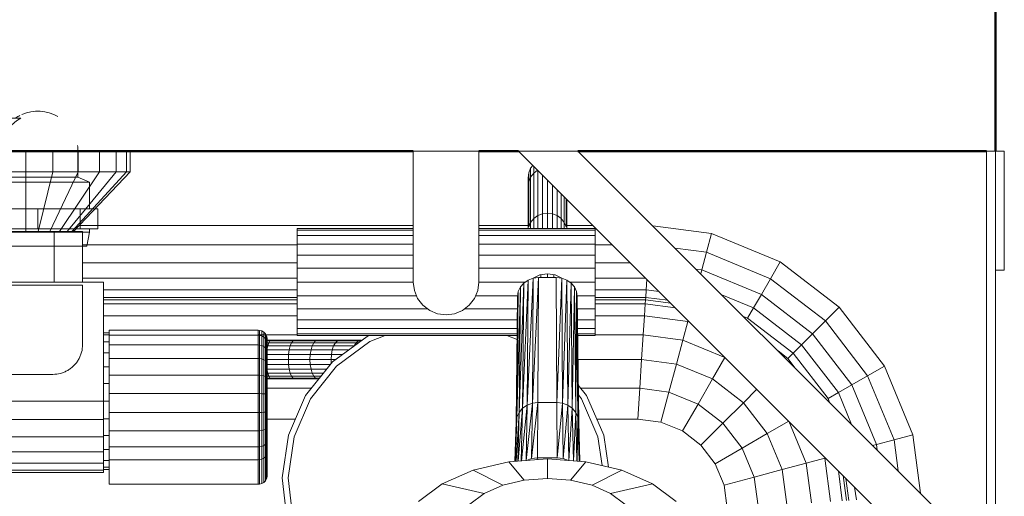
# Model space of a CAD drawing. Header units: millimetres. Extents: x 19459 to 41104, y 2709 to 43059.
# Tile 48 of 58: x 27187 to 27517, y 42060 to 42220. Entities that reach past the tile are written whole.
import ezdxf

# ---------------------------------------------------------------- set-up
doc = ezdxf.new("R2010")
doc.units = ezdxf.units.MM
doc.linetypes.add('ADSK_Скрыто', pattern=[300, 150, -150])
for name, color, linetype, lineweight in [('A-DETL-____-HDLN', 90, 'ADSK_Скрыто', 9), ('A-WALL-____-MCUT', 113, 'Continuous', 50), ('A-WALL-____-OTLN', 113, 'Continuous', 20), ('M-EQPM-____-OTLN', 50, 'Continuous', 20)]:
    doc.layers.add(name, color=color, linetype=linetype, lineweight=lineweight)

# ---------------------------------------------------------------- blocks, each defined once
blk = doc.blocks.new('Прямая форма - 83 new-608728-В_Этаж 01_Вентиляция')
at = {"layer": 'M-EQPM-____-OTLN', "color": 9}
for p, q in [((74.84, 493), (74.84, 500)), ((83.9, 493), (83.9, 500)), ((92.34, 493), (92.34, 500)), ((99.59, 493), (99.59, 500)), ((105.15, 493), (105.15, 500)), ((108.64, 493), (108.64, 500)), ((109.84, 493), (109.84, 500)), ((204.84, 456), (204.84, 500)), ((226.84, 500), (204.84, 500)), ((226.84, 456), (226.84, 500)), ((400.16, 339.93), (240.1, 500)), ((260.1, 500), (240.1, 500)), ((400.16, 359.93), (260.1, 500)), ((397.16, 362.93), (397.16, 500)), ((397.16, 500), (400.16, 500)), ((400.16, 500), (400.16, 359.93)), ((400.16, 500), (403.16, 500)), ((403.16, 500), (403.16, 460)), ((74.84, 493), (65.78, 493)), ((83.9, 493), (74.84, 493)), ((74.84, 493), (74.84, 473)), ((83.9, 493), (78.98, 473)), ((92.34, 493), (82.84, 473)), ((92.34, 493), (83.9, 493)), ((99.59, 493), (86.15, 473)), ((105.15, 493), (88.69, 473)), ((108.64, 493), (90.29, 473)), ((109.84, 493), (90.84, 473)), ((99.59, 493), (92.34, 493)), ((105.15, 493), (99.59, 493)), ((108.64, 493), (105.15, 493)), ((109.84, 493), (108.64, 493)), ((243.34, 491), (243.56, 492.68)), ((243.56, 492.68), (244.21, 494.25)), ((243.56, 489.63), (243.56, 492.68)), ((244.21, 494.25), (244.92, 495.18)), ((244.21, 491.19), (244.21, 494.25)), ((244.21, 491.19), (245.24, 492.53)), ((245.24, 492.53), (245.24, 494.86)), ((245.24, 492.53), (246.56, 493.54)), ((245.24, 477.33), (245.24, 492.53)), ((246.59, 493.51), (246.59, 478.32)), ((243.52, 489.63), (243.34, 491)), ((243.34, 491), (243.34, 487.95)), ((243.34, 487.95), (243.34, 491)), ((243.34, 487.95), (243.56, 489.63)), ((243.56, 489.63), (244.21, 491.19)), ((243.56, 474.52), (243.56, 489.63)), ((244.21, 476.03), (244.21, 491.19)), ((248.16, 491.94), (248.16, 478.95)), ((249.84, 479.16), (249.84, 490.26)), ((243.34, 474), (243.34, 487.95)), ((251.52, 478.95), (251.52, 488.58)), ((253.09, 478.32), (253.09, 487.01)), ((254.43, 477.33), (254.43, 485.66)), ((255.47, 476.03), (255.47, 484.63)), ((256.12, 474.52), (256.12, 483.98)), ((256.34, 474), (256.34, 483.76)), ((248.16, 478.95), (249.84, 479.16)), ((249.84, 474), (249.84, 479.16)), ((249.84, 479.16), (251.52, 478.95)), ((243.56, 474.52), (244.21, 476.03)), ((244.21, 476.03), (245.24, 477.33)), ((244.21, 474), (244.21, 476.03)), ((245.24, 477.33), (246.59, 478.32)), ((245.24, 474), (245.24, 477.33)), ((246.59, 478.32), (248.16, 478.95)), ((246.59, 478.32), (246.59, 474)), ((248.16, 478.95), (248.16, 474)), ((251.52, 478.95), (253.09, 478.32)), ((251.52, 474), (251.52, 478.95)), ((253.09, 478.32), (254.43, 477.33)), ((253.09, 474), (253.09, 478.32)), ((254.43, 477.33), (255.47, 476.03)), ((254.43, 474), (254.43, 477.33)), ((255.47, 476.03), (256.12, 474.52)), ((255.47, 474), (255.47, 476.03)), ((84.34, 473), (65.34, 473)), ((84.34, 456), (84.34, 473)), ((84.34, 473), (93.84, 473)), ((92.74, 475), (204.84, 475)), ((93.84, 473), (93.84, 456)), ((165.84, 473.39), (165.84, 474)), ((204.84, 474), (165.84, 474)), ((165.84, 471.59), (165.84, 473.39)), ((204.84, 473.39), (165.84, 473.39)), ((226.84, 475), (243.34, 475)), ((265.84, 474), (226.84, 474)), ((265.84, 473.39), (226.84, 473.39)), ((256.34, 475), (265.1, 475)), ((265.84, 474), (265.84, 473.39)), ((265.84, 473.39), (265.84, 471.59)), ((285.2, 474.9), (304.9, 472.3)), ((165.84, 468.73), (165.84, 471.59)), ((165.84, 471.59), (204.84, 471.59)), ((226.84, 471.59), (265.84, 471.59)), ((265.84, 471.59), (265.84, 468.73)), ((303.21, 466), (304.9, 472.3)), ((304.9, 472.3), (327.94, 462.76)), ((93.84, 468.53), (165.84, 468.53)), ((165.84, 465), (165.84, 468.73)), ((204.84, 468.73), (165.84, 468.73)), ((265.84, 468.73), (226.84, 468.73)), ((265.84, 468.73), (265.84, 465)), ((265.84, 468.53), (271.57, 468.53)), ((292.72, 467.38), (303.21, 466)), ((301.63, 460.13), (303.21, 466)), ((303.21, 466), (324.68, 457.11)), ((165.84, 460.66), (165.84, 465)), ((165.84, 465), (204.84, 465)), ((265.84, 465), (226.84, 465)), ((265.84, 460.66), (265.84, 465)), ((324.68, 457.11), (327.94, 462.76)), ((327.94, 462.76), (347.73, 447.57)), ((93.84, 462.5), (165.84, 462.5)), ((165.84, 456), (165.84, 460.66)), ((204.84, 460.66), (165.84, 460.66)), ((265.84, 460.66), (226.84, 460.66)), ((265.84, 462.5), (277.6, 462.5)), ((265.84, 456), (265.84, 460.66)), ((299.72, 460.38), (301.63, 460.13)), ((301.28, 458.82), (301.63, 460.13)), ((301.63, 460.13), (321.64, 451.84)), ((403.16, 460), (400.16, 460)), ((100.84, 456), (-101.16, 456)), ((93.84, 457.32), (165.84, 457.32)), ((100.84, 416), (100.84, 456)), ((165.84, 451.34), (165.84, 456)), ((204.84, 456), (165.84, 456)), ((205.21, 453.15), (204.84, 456)), ((226.46, 453.15), (226.84, 456)), ((242.38, 456), (226.84, 456)), ((243.34, 456.67), (241.49, 413.6)), ((241.49, 413.6), (243.34, 456.67)), ((241.89, 455.66), (243.34, 456.67)), ((241.89, 455.66), (243.34, 456.67)), ((245.03, 457.3), (243.01, 414.64)), ((243.01, 414.64), (245.03, 457.3)), ((243.01, 414.64), (243.34, 456.67)), ((243.34, 456.67), (243.01, 414.64)), ((243.34, 456.67), (245.03, 457.3)), ((243.34, 456.67), (245.03, 457.3)), ((246.84, 457.52), (244.79, 415.3)), ((244.79, 415.3), (246.84, 457.52)), ((244.79, 415.3), (245.03, 457.3)), ((245.03, 457.3), (244.79, 415.3)), ((245.03, 457.33), (247.25, 458.41)), ((246.84, 457.52), (245.03, 457.3)), ((245.03, 457.3), (246.84, 457.52)), ((246.69, 415.53), (246.84, 457.52)), ((246.69, 415.53), (246.84, 457.52)), ((252.84, 457.52), (246.84, 457.52)), ((252.84, 457.52), (246.84, 457.52)), ((247.25, 458.41), (249.84, 458.81)), ((247.64, 457.52), (247.64, 458.47)), ((249.84, 457.52), (249.84, 458.81)), ((249.84, 458.81), (252.43, 458.41)), ((252.04, 457.52), (252.04, 458.47)), ((252.43, 458.41), (254.65, 457.33)), ((252.99, 415.53), (252.84, 457.52)), ((252.84, 457.52), (252.99, 415.53)), ((252.84, 457.52), (254.65, 457.3)), ((252.84, 457.52), (254.65, 457.3)), ((254.65, 457.3), (252.99, 415.53)), ((252.99, 415.53), (254.65, 457.3)), ((254.89, 415.3), (254.65, 457.3)), ((254.65, 457.3), (254.89, 415.3)), ((254.65, 457.3), (256.34, 456.67)), ((254.65, 457.3), (256.34, 456.67)), ((256.34, 456.67), (254.89, 415.3)), ((254.89, 415.3), (256.34, 456.67)), ((256.66, 414.64), (256.34, 456.67)), ((256.34, 456.67), (256.66, 414.64)), ((256.34, 456.67), (257.79, 455.66)), ((256.34, 456.67), (257.79, 455.66)), ((257.3, 456), (265.84, 456)), ((265.84, 457.32), (282.78, 457.32)), ((265.84, 451.34), (265.84, 456)), ((283, 453.35), (283.23, 456.86)), ((321.64, 451.84), (324.68, 457.11)), ((324.68, 457.11), (343.12, 442.96)), ((100.84, 453.35), (165.84, 453.35)), ((205.21, 453.15), (206.31, 450.5)), ((225.36, 450.5), (226.46, 453.15)), ((240.08, 452.81), (239.34, 408.93)), ((239.34, 408.93), (240.08, 452.81)), ((240.78, 454.34), (239.59, 410.64)), ((239.59, 410.64), (240.78, 454.34)), ((239.59, 410.64), (240.08, 452.81)), ((240.08, 452.81), (239.59, 410.64)), ((239.84, 451.17), (240.08, 452.81)), ((239.84, 451.17), (240.08, 452.81)), ((240.08, 452.81), (240.78, 454.34)), ((240.08, 452.81), (240.78, 454.34)), ((241.89, 455.66), (240.32, 412.23)), ((240.32, 412.23), (241.89, 455.66)), ((240.32, 412.23), (240.78, 454.34)), ((240.78, 454.34), (240.32, 412.23)), ((240.78, 454.34), (241.89, 455.66)), ((240.78, 454.34), (241.89, 455.66)), ((241.49, 413.6), (241.89, 455.66)), ((241.89, 455.66), (241.49, 413.6)), ((257.79, 455.66), (256.66, 414.64)), ((256.66, 414.64), (257.79, 455.66)), ((258.18, 413.6), (257.79, 455.66)), ((257.79, 455.66), (258.18, 413.6)), ((257.79, 455.66), (258.9, 454.34)), ((257.79, 455.66), (258.9, 454.34)), ((258.9, 454.34), (258.18, 413.6)), ((258.18, 413.6), (258.9, 454.34)), ((259.35, 412.23), (258.9, 454.34)), ((258.9, 454.34), (259.35, 412.23)), ((258.9, 454.34), (259.6, 452.81)), ((259.6, 452.81), (258.9, 454.34)), ((259.6, 452.81), (259.35, 412.23)), ((259.35, 412.23), (259.6, 452.81)), ((260.09, 410.64), (259.6, 452.81)), ((259.6, 452.81), (260.09, 410.64)), ((259.6, 452.81), (259.84, 451.17)), ((259.84, 451.17), (259.6, 452.81)), ((265.84, 453.35), (283, 453.35)), ((282.84, 450.85), (283, 453.35)), ((283, 453.35), (287.32, 452.78)), ((165.84, 450.85), (100.84, 450.85)), ((165.84, 450), (100.84, 450)), ((165.84, 447), (165.84, 451.34)), ((205.96, 451.34), (165.84, 451.34)), ((206.31, 450.5), (208.06, 448.22)), ((223.62, 448.22), (225.36, 450.5)), ((225.71, 451.34), (239.86, 451.34)), ((239.34, 408.93), (239.84, 451.17)), ((239.84, 451.17), (239.34, 408.93)), ((259.81, 451.34), (265.84, 451.34)), ((260.34, 408.93), (259.84, 451.17)), ((259.84, 451.17), (260.09, 410.64)), ((259.84, 451.17), (260.34, 408.93)), ((260.09, 410.64), (259.84, 451.17)), ((265.84, 451.34), (265.84, 447)), ((282.84, 450.85), (265.84, 450.85)), ((282.78, 450), (265.84, 450)), ((282.69, 448.64), (282.78, 450)), ((282.78, 450), (282.84, 450.85)), ((291.21, 448.89), (282.78, 450)), ((290.22, 449.88), (282.84, 450.85)), ((308.36, 451.73), (319.03, 447.32)), ((319.03, 447.32), (321.64, 451.84)), ((321.64, 451.84), (338.82, 438.66)), ((100.84, 448.64), (165.84, 448.64)), ((209.65, 447), (165.84, 447)), ((165.84, 447), (165.84, 443.27)), ((208.06, 448.22), (210.34, 446.47)), ((210.34, 446.47), (212.99, 445.37)), ((218.68, 445.37), (221.34, 446.47)), ((221.34, 446.47), (223.62, 448.22)), ((222.02, 447), (239.79, 447)), ((259.86, 447), (265.84, 447)), ((265.84, 448.64), (282.69, 448.64)), ((265.84, 447), (265.84, 443.27)), ((282.43, 444.64), (282.69, 448.64)), ((282.69, 448.64), (292.79, 447.31)), ((317.02, 443.85), (319.03, 447.32)), ((319.03, 447.32), (335.13, 434.96)), ((343.12, 442.96), (347.73, 447.57)), ((347.73, 447.57), (362.92, 427.78)), ((100.84, 444.64), (165.84, 444.64)), ((239.74, 443.27), (165.84, 443.27)), ((165.84, 443.27), (165.84, 440.41)), ((212.99, 445.37), (215.84, 445)), ((215.84, 445), (218.68, 445.37)), ((259.89, 443.27), (265.84, 443.27)), ((265.84, 444.64), (282.43, 444.64)), ((265.84, 443.27), (265.84, 440.41)), ((282.02, 438.28), (282.43, 444.64)), ((296.97, 442.73), (282.43, 444.64)), ((315.7, 444.39), (317.02, 443.85)), ((317.02, 443.85), (332.29, 432.13)), ((338.82, 438.66), (343.12, 442.96)), ((343.12, 442.96), (357.27, 424.52)), ((102.84, 438.11), (102.84, 439.79)), ((152.84, 439.79), (102.84, 439.79)), ((152.84, 438.11), (152.84, 439.79)), ((153.23, 439.76), (152.84, 439.79)), ((153.23, 439.76), (152.84, 439.79)), ((153.23, 438.09), (153.23, 439.76)), ((153.23, 439.76), (153.23, 438.09)), ((153.99, 439.56), (153.23, 439.76)), ((153.99, 439.56), (153.23, 439.76)), ((153.99, 437.9), (153.99, 439.56)), ((153.99, 439.56), (153.99, 437.9)), ((154.66, 439.17), (153.99, 439.56)), ((154.66, 439.17), (153.99, 439.56)), ((165.84, 440.41), (239.71, 440.41)), ((165.84, 440.41), (165.84, 438.61)), ((259.9, 440.41), (265.84, 440.41)), ((265.84, 440.41), (265.84, 438.61)), ((296.97, 442.73), (295.31, 436.53)), ((297.65, 442.44), (296.97, 442.73)), ((102.84, 439), (100.84, 439)), ((102.84, 438.22), (100.84, 438.22)), ((102.84, 434.87), (102.84, 438.11)), ((152.84, 438.11), (102.84, 438.11)), ((165.84, 438.28), (152.84, 438.28)), ((152.84, 434.87), (152.84, 438.11)), ((153.23, 438.09), (152.84, 438.11)), ((153.23, 438.09), (152.84, 438.11)), ((153.23, 434.85), (153.23, 438.09)), ((153.99, 437.9), (153.23, 438.09)), ((153.99, 434.69), (153.99, 437.9)), ((154.66, 437.53), (153.99, 437.9)), ((154.66, 437.53), (154.66, 439.17)), ((154.66, 439.17), (154.66, 437.53)), ((155.22, 438.61), (154.66, 439.17)), ((155.22, 438.61), (154.66, 439.17)), ((154.66, 434.38), (154.66, 437.53)), ((155.22, 437.02), (154.66, 437.53)), ((155.22, 437.02), (155.22, 438.61)), ((155.22, 438.61), (155.22, 437.02)), ((155.61, 437.94), (155.22, 438.61)), ((155.61, 437.94), (155.22, 438.61)), ((155.22, 433.94), (155.22, 437.02)), ((155.61, 436.39), (155.22, 437.02)), ((155.61, 436.39), (155.22, 437.02)), ((157.19, 436.5), (155.22, 436.5)), ((155.22, 436.28), (156.75, 436.28)), ((155.61, 436.39), (155.61, 437.94)), ((155.61, 437.94), (155.61, 436.39)), ((155.81, 437.18), (155.61, 437.94)), ((155.81, 437.18), (155.61, 437.94)), ((155.61, 433.4), (155.61, 436.39)), ((155.61, 436.39), (155.61, 433.4)), ((155.81, 435.68), (155.61, 436.39)), ((155.81, 435.68), (155.61, 436.39)), ((155.81, 435.68), (155.81, 437.18)), ((155.81, 437.18), (155.81, 435.68)), ((155.84, 436.79), (155.81, 437.18)), ((155.84, 436.79), (155.81, 437.18)), ((155.84, 435.32), (155.84, 436.79)), ((155.84, 436.79), (155.84, 435.32)), ((156.35, 435.63), (156.75, 436.28)), ((156.75, 436.28), (157.19, 436.5)), ((156.75, 436.28), (164.48, 436.28)), ((165.02, 436.5), (157.19, 436.5)), ((163.97, 435.63), (164.48, 436.28)), ((164.48, 436.28), (165.02, 436.5)), ((164.48, 436.28), (172.03, 436.28)), ((172.67, 436.5), (165.02, 436.5)), ((165.84, 438.61), (239.69, 438.61)), ((165.84, 438.61), (165.84, 438)), ((165.84, 438), (239.68, 438)), ((171.43, 435.63), (172.03, 436.28)), ((172.03, 436.28), (172.67, 436.5)), ((172.03, 436.28), (179.38, 436.28)), ((180.12, 436.5), (172.67, 436.5)), ((177.69, 429.18), (189.35, 437.76)), ((178.69, 435.63), (179.38, 436.28)), ((179.38, 436.28), (180.12, 436.5)), ((179.38, 436.28), (186.5, 436.28)), ((187.34, 436.5), (180.12, 436.5)), ((185.71, 435.63), (186.5, 436.28)), ((186.5, 436.28), (187.34, 436.5)), ((186.5, 436.28), (187.34, 436.28)), ((189.35, 437.76), (189.97, 438)), ((195.44, 438), (190.31, 436.01)), ((239.67, 436.67), (236.23, 438)), ((259.91, 438.61), (265.84, 438.61)), ((259.92, 438), (265.84, 438)), ((265.84, 438.61), (265.84, 438)), ((282.02, 438.28), (265.84, 438.28)), ((282.02, 438.28), (281.47, 430)), ((295.31, 436.53), (282.02, 438.28)), ((295.31, 436.53), (293.15, 428.46)), ((309.4, 430.7), (295.31, 436.53)), ((335.13, 434.96), (338.82, 438.66)), ((338.82, 438.66), (352, 421.48)), ((102.84, 435.92), (100.84, 435.92)), ((102.84, 430.3), (102.84, 434.87)), ((152.84, 434.87), (102.84, 434.87)), ((152.84, 430.3), (152.84, 434.87)), ((153.23, 434.85), (152.84, 434.87)), ((153.23, 430.29), (153.23, 434.85)), ((153.99, 434.69), (153.23, 434.85)), ((153.99, 430.17), (153.99, 434.69)), ((154.66, 434.38), (153.99, 434.69)), ((154.66, 429.93), (154.66, 434.38)), ((155.22, 433.94), (154.66, 434.38)), ((155.22, 435.63), (156.35, 435.63)), ((156, 434.6), (155.22, 434.6)), ((155.22, 429.6), (155.22, 433.94)), ((155.61, 433.4), (155.22, 433.94)), ((155.61, 429.19), (155.61, 433.4)), ((155.81, 432.8), (155.61, 433.4)), ((155.81, 432.8), (155.61, 433.4)), ((155.61, 432.1), (155.73, 433.25)), ((155.73, 433.25), (156, 434.6)), ((163.21, 433.25), (155.73, 433.25)), ((155.81, 432.8), (155.81, 435.68)), ((155.81, 435.68), (155.81, 432.8)), ((155.84, 435.32), (155.81, 435.68)), ((155.84, 435.32), (155.81, 435.68)), ((155.84, 432.49), (155.84, 435.32)), ((155.84, 435.32), (155.84, 432.49)), ((156, 434.6), (156.35, 435.63)), ((163.54, 434.6), (156, 434.6)), ((156.35, 435.63), (163.97, 435.63)), ((163, 431.68), (163.21, 433.25)), ((163.21, 433.25), (163.54, 434.6)), ((170.52, 433.25), (163.21, 433.25)), ((163.54, 434.6), (163.97, 435.63)), ((170.91, 434.6), (163.54, 434.6)), ((163.97, 435.63), (171.43, 435.63)), ((170.27, 431.68), (170.52, 433.25)), ((170.52, 433.25), (170.91, 434.6)), ((177.63, 433.25), (170.52, 433.25)), ((170.91, 434.6), (171.43, 435.63)), ((178.09, 434.6), (170.91, 434.6)), ((171.43, 435.63), (178.69, 435.63)), ((177.35, 431.68), (177.63, 433.25)), ((177.63, 433.25), (178.09, 434.6)), ((183.22, 433.25), (177.63, 433.25)), ((178.09, 434.6), (178.69, 435.63)), ((185.04, 434.6), (178.09, 434.6)), ((178.69, 435.63), (185.71, 435.63)), ((190.31, 436.01), (179.08, 427.74)), ((185.04, 434.6), (185.71, 435.63)), ((185.71, 435.63), (186.45, 435.63)), ((327.23, 432.87), (330.51, 430.35)), ((332.29, 432.13), (335.13, 434.96)), ((335.13, 434.96), (347.48, 418.87)), ((102.84, 432.26), (100.84, 432.26)), ((102.84, 424.72), (102.84, 430.3)), ((152.84, 430.3), (102.84, 430.3)), ((152.84, 424.72), (152.84, 430.3)), ((153.23, 430.29), (152.84, 430.3)), ((153.23, 424.71), (153.23, 430.29)), ((153.99, 430.17), (153.23, 430.29)), ((153.99, 424.64), (153.99, 430.17)), ((154.66, 429.93), (153.99, 430.17)), ((154.66, 424.5), (154.66, 429.93)), ((155.22, 429.6), (154.66, 429.93)), ((155.22, 424.29), (155.22, 429.6)), ((155.61, 429.19), (155.22, 429.6)), ((163, 431.68), (155.61, 431.68)), ((162.93, 430), (155.61, 430)), ((155.81, 428.73), (155.81, 432.8)), ((155.81, 432.8), (155.81, 428.73)), ((155.84, 432.49), (155.81, 432.8)), ((155.84, 432.49), (155.81, 432.8)), ((155.84, 428.5), (155.84, 432.49)), ((155.84, 432.49), (155.84, 428.5)), ((162.93, 430), (163, 431.68)), ((163, 428.32), (162.93, 430)), ((170.18, 430), (162.93, 430)), ((170.27, 431.68), (163, 431.68)), ((170.18, 430), (170.27, 431.68)), ((170.27, 428.32), (170.18, 430)), ((177.25, 430), (170.18, 430)), ((177.35, 431.68), (170.27, 431.68)), ((177.25, 430), (177.35, 431.68)), ((177.32, 428.72), (177.25, 430)), ((178.81, 430), (177.25, 430)), ((181.09, 431.68), (177.35, 431.68)), ((281.47, 430), (260.09, 430)), ((281.47, 430), (280.84, 420.35)), ((293.15, 428.46), (281.47, 430)), ((309.42, 430.68), (305.25, 423.45)), ((330.51, 430.35), (332.29, 432.13)), ((330.51, 430.35), (333.03, 427.07)), ((332.29, 432.13), (344.01, 416.86)), ((102.84, 427.5), (100.84, 427.5)), ((155.61, 424.04), (155.61, 429.19)), ((155.81, 428.73), (155.61, 429.19)), ((155.81, 428.73), (155.61, 429.19)), ((163, 428.32), (155.61, 428.32)), ((155.73, 426.75), (155.61, 427.9)), ((156, 425.4), (155.73, 426.75)), ((163.21, 426.75), (155.73, 426.75)), ((155.81, 423.77), (155.81, 428.73)), ((155.81, 428.73), (155.81, 423.77)), ((155.84, 428.5), (155.81, 428.73)), ((155.84, 428.5), (155.81, 428.73)), ((155.84, 423.62), (155.84, 428.5)), ((155.84, 428.5), (155.84, 423.62)), ((163.21, 426.75), (163, 428.32)), ((170.27, 428.32), (163, 428.32)), ((163.54, 425.4), (163.21, 426.75)), ((170.52, 426.75), (163.21, 426.75)), ((168.68, 417.86), (177.69, 429.18)), ((170.52, 426.75), (170.27, 428.32)), ((177, 428.32), (170.27, 428.32)), ((179.08, 427.74), (170.39, 416.83)), ((170.91, 425.4), (170.52, 426.75)), ((175.76, 426.75), (170.52, 426.75)), ((293.15, 428.46), (290.63, 419.06)), ((305.25, 423.45), (293.15, 428.46)), ((357.27, 424.52), (362.92, 427.78)), ((362.92, 427.78), (372.47, 404.73)), ((102.84, 418.53), (102.84, 424.72)), ((152.84, 424.72), (102.84, 424.72)), ((152.84, 418.53), (152.84, 424.72)), ((153.23, 424.71), (152.84, 424.72)), ((153.23, 418.53), (153.23, 424.71)), ((153.99, 424.64), (153.23, 424.71)), ((153.99, 418.51), (153.99, 424.64)), ((154.66, 424.5), (153.99, 424.64)), ((154.66, 418.46), (154.66, 424.5)), ((155.22, 424.29), (154.66, 424.5)), ((155.22, 418.41), (155.22, 424.29)), ((155.61, 424.04), (155.22, 424.29)), ((156.35, 424.37), (155.61, 424.37)), ((155.61, 418.33), (155.61, 424.04)), ((155.81, 423.77), (155.61, 424.04)), ((155.81, 423.77), (155.61, 424.04)), ((156.75, 423.72), (155.61, 423.72)), ((157.19, 423.5), (155.61, 423.5)), ((155.81, 418.25), (155.81, 423.77)), ((155.81, 423.77), (155.81, 418.25)), ((155.84, 423.62), (155.81, 423.77)), ((155.84, 423.62), (155.81, 423.77)), ((155.84, 418.21), (155.84, 423.62)), ((155.84, 423.62), (155.84, 418.21)), ((156.35, 424.37), (156, 425.4)), ((163.54, 425.4), (156, 425.4)), ((156.75, 423.72), (156.35, 424.37)), ((163.97, 424.37), (156.35, 424.37)), ((157.19, 423.5), (156.75, 423.72)), ((164.48, 423.72), (156.75, 423.72)), ((165.02, 423.5), (157.19, 423.5)), ((163.97, 424.37), (163.54, 425.4)), ((170.91, 425.4), (163.54, 425.4)), ((164.48, 423.72), (163.97, 424.37)), ((171.43, 424.37), (163.97, 424.37)), ((165.02, 423.5), (164.48, 423.72)), ((172.03, 423.72), (164.48, 423.72)), ((172.67, 423.5), (165.02, 423.5)), ((171.43, 424.37), (170.91, 425.4)), ((174.68, 425.4), (170.91, 425.4)), ((172.03, 423.72), (171.43, 424.37)), ((173.86, 424.37), (171.43, 424.37)), ((172.67, 423.5), (172.03, 423.72)), ((173.35, 423.72), (172.03, 423.72)), ((305.25, 423.45), (300.38, 415.02)), ((315.64, 415.48), (305.25, 423.45)), ((352, 421.48), (357.27, 424.52)), ((357.27, 424.52), (366.16, 403.04)), ((102.84, 421.95), (100.84, 421.95)), ((170.66, 420.35), (155.61, 420.35)), ((260.19, 421.38), (263, 417.86)), ((280.84, 420.35), (261.01, 420.35)), ((280.84, 420.35), (280.16, 410)), ((290.63, 419.06), (280.84, 420.35)), ((320.13, 419.97), (315.64, 415.48)), ((347.48, 418.87), (352, 421.48)), ((352, 421.48), (360.29, 401.47)), ((102.84, 412.16), (102.84, 418.53)), ((152.84, 418.53), (102.84, 418.53)), ((152.84, 412.16), (152.84, 418.53)), ((153.23, 418.53), (152.84, 418.53)), ((153.23, 412.16), (153.23, 418.53)), ((153.99, 418.51), (153.23, 418.53)), ((153.99, 412.2), (153.99, 418.51)), ((154.66, 418.46), (153.99, 418.51)), ((154.66, 412.26), (154.66, 418.46)), ((155.22, 418.41), (154.66, 418.46)), ((155.22, 412.35), (155.22, 418.41)), ((155.61, 418.33), (155.22, 418.41)), ((155.61, 412.46), (155.61, 418.33)), ((155.81, 418.25), (155.61, 418.33)), ((155.81, 418.25), (155.61, 418.33)), ((155.81, 412.58), (155.81, 418.25)), ((155.81, 418.25), (155.81, 412.58)), ((155.84, 418.21), (155.81, 418.25)), ((155.84, 418.21), (155.81, 418.25)), ((155.84, 412.64), (155.84, 418.21)), ((155.84, 418.21), (155.84, 412.64)), ((162.93, 404.58), (168.68, 417.86)), ((170.39, 416.83), (164.85, 404.03)), ((261.28, 416.83), (260.23, 418.15)), ((266.82, 404.03), (261.28, 416.83)), ((263, 417.86), (268.75, 404.58)), ((290.63, 419.06), (287.93, 408.98)), ((300.38, 415.02), (290.63, 419.06)), ((344.01, 416.86), (347.48, 418.87)), ((344.01, 416.86), (344.56, 415.54)), ((347.48, 418.87), (351.9, 408.2)), ((-101.16, 416), (100.84, 416)), ((102.84, 416), (100.84, 416)), ((100.84, 409.79), (100.84, 416)), ((241.49, 413.6), (240.03, 395.88)), ((240.03, 395.88), (241.49, 413.6)), ((240.32, 412.23), (241.49, 413.6)), ((241.49, 413.6), (240.32, 412.23)), ((241.09, 395.96), (241.49, 413.6)), ((241.49, 413.6), (241.09, 395.96)), ((243.01, 414.64), (241.17, 395.96)), ((241.17, 395.96), (243.01, 414.64)), ((241.49, 413.6), (243.01, 414.64)), ((243.01, 414.64), (241.49, 413.6)), ((242.67, 396.07), (243.01, 414.64)), ((243.01, 414.64), (242.67, 396.07)), ((244.79, 415.3), (242.68, 396.08)), ((242.68, 396.08), (244.79, 415.3)), ((243.01, 414.64), (244.79, 415.3)), ((244.79, 415.3), (243.01, 414.64)), ((246.69, 415.53), (244.53, 396.71)), ((244.53, 396.71), (246.69, 415.53)), ((244.53, 396.71), (244.79, 415.3)), ((244.79, 415.3), (244.53, 396.71)), ((244.79, 415.3), (246.69, 415.53)), ((246.69, 415.53), (244.79, 415.3)), ((246.53, 396.94), (246.69, 415.53)), ((246.53, 396.94), (246.69, 415.53)), ((252.99, 415.53), (246.69, 415.53)), ((252.99, 415.53), (246.69, 415.53)), ((253.14, 396.94), (252.99, 415.53)), ((252.99, 415.53), (253.14, 396.94)), ((252.99, 415.53), (254.89, 415.3)), ((254.89, 415.3), (252.99, 415.53)), ((254.89, 415.3), (253.14, 396.94)), ((253.14, 396.94), (254.89, 415.3)), ((255.14, 396.71), (254.89, 415.3)), ((254.89, 415.3), (255.14, 396.71)), ((254.89, 415.3), (256.66, 414.64)), ((256.66, 414.64), (254.89, 415.3)), ((256.66, 414.64), (255.14, 396.71)), ((255.14, 396.71), (256.66, 414.64)), ((257, 396.07), (256.66, 414.64)), ((256.66, 414.64), (257, 396.07)), ((256.66, 414.64), (258.18, 413.6)), ((258.18, 413.6), (256.66, 414.64)), ((258.18, 413.6), (257.01, 396.07)), ((257.01, 396.07), (258.18, 413.6)), ((258.58, 395.96), (258.18, 413.6)), ((258.18, 413.6), (258.58, 395.96)), ((258.18, 413.6), (259.35, 412.23)), ((259.35, 412.23), (258.18, 413.6)), ((300.38, 415.02), (295.16, 405.98)), ((308.76, 408.6), (300.38, 415.02)), ((315.64, 415.48), (308.76, 408.6)), ((323.61, 405.09), (315.64, 415.48)), ((-101.16, 409.79), (100.84, 409.79)), ((102.84, 410.05), (100.84, 410.05)), ((100.84, 409.79), (100.84, 404)), ((102.84, 406.06), (102.84, 412.16)), ((102.84, 412.16), (152.84, 412.16)), ((152.84, 406.06), (152.84, 412.16)), ((152.84, 412.16), (153.23, 412.16)), ((153.23, 412.16), (153.99, 412.2)), ((153.23, 406.07), (153.23, 412.16)), ((153.99, 412.2), (154.66, 412.26)), ((153.99, 406.15), (153.99, 412.2)), ((154.66, 412.26), (155.22, 412.35)), ((154.66, 406.32), (154.66, 412.26)), ((155.22, 412.35), (155.61, 412.46)), ((155.22, 406.55), (155.22, 412.35)), ((155.61, 412.46), (155.81, 412.58)), ((155.81, 412.58), (155.61, 412.46)), ((155.61, 406.83), (155.61, 412.46)), ((165.28, 410), (155.61, 410)), ((165.28, 410), (155.61, 410)), ((155.81, 412.58), (155.84, 412.64)), ((155.84, 412.64), (155.81, 412.58)), ((155.81, 412.58), (155.81, 407.15)), ((155.81, 407.15), (155.81, 412.58)), ((155.84, 412.64), (155.84, 407.31)), ((155.84, 407.31), (155.84, 412.64)), ((239.59, 410.64), (239.02, 395.8)), ((239.02, 395.8), (239.59, 410.64)), ((239.18, 395.81), (239.59, 410.64)), ((239.59, 410.64), (239.18, 395.81)), ((240.32, 412.23), (239.31, 395.82)), ((239.31, 395.82), (240.32, 412.23)), ((239.34, 408.93), (239.59, 410.64)), ((239.59, 410.64), (239.34, 408.93)), ((239.59, 410.64), (240.32, 412.23)), ((240.32, 412.23), (239.59, 410.64)), ((239.9, 395.87), (240.32, 412.23)), ((240.32, 412.23), (239.9, 395.87)), ((259.35, 412.23), (258.64, 395.95)), ((258.64, 395.95), (259.35, 412.23)), ((259.77, 395.87), (259.35, 412.23)), ((259.35, 412.23), (259.77, 395.87)), ((259.35, 412.23), (260.09, 410.64)), ((260.09, 410.64), (259.35, 412.23)), ((260.09, 410.64), (259.86, 395.86)), ((259.86, 395.86), (260.09, 410.64)), ((260.49, 395.81), (260.09, 410.64)), ((260.09, 410.64), (260.49, 395.81)), ((260.09, 410.64), (260.34, 408.93)), ((260.34, 408.93), (260.09, 410.64)), ((280.16, 410), (266.4, 410)), ((280.16, 410), (266.4, 410)), ((287.93, 408.98), (280.16, 410)), ((287.93, 408.98), (280.16, 410)), ((155.22, 406.55), (154.66, 406.32)), ((155.61, 406.83), (155.22, 406.55)), ((155.22, 401.41), (155.22, 406.55)), ((155.81, 407.15), (155.61, 406.83)), ((155.81, 407.15), (155.61, 406.83)), ((155.61, 401.85), (155.61, 406.83)), ((155.84, 407.31), (155.81, 407.15)), ((155.84, 407.31), (155.81, 407.15)), ((155.81, 407.15), (155.81, 402.34)), ((155.81, 402.34), (155.81, 407.15)), ((155.84, 407.31), (155.84, 402.59)), ((155.84, 402.59), (155.84, 407.31)), ((238.97, 395.8), (239.34, 408.93)), ((239.34, 408.93), (238.97, 395.8)), ((260.71, 395.8), (260.34, 408.93)), ((260.34, 408.93), (260.54, 395.81)), ((260.34, 408.93), (260.71, 395.8)), ((260.54, 395.81), (260.34, 408.93)), ((295.16, 405.98), (287.93, 408.98)), ((295.16, 405.98), (287.93, 408.98)), ((308.76, 408.6), (301.38, 401.21)), ((315.19, 400.22), (308.76, 408.6)), ((330.84, 409.26), (323.61, 405.09)), ((336.7, 395.15), (330.86, 409.24)), ((100.84, 404), (-101.16, 404)), ((102.84, 404.5), (100.84, 404.5)), ((100.84, 404), (100.84, 399.03)), ((102.84, 400.66), (102.84, 406.06)), ((152.84, 406.06), (102.84, 406.06)), ((153.23, 406.07), (152.84, 406.06)), ((152.84, 400.66), (152.84, 406.06)), ((153.99, 406.15), (153.23, 406.07)), ((153.23, 400.67), (153.23, 406.07)), ((154.66, 406.32), (153.99, 406.15)), ((153.99, 400.8), (153.99, 406.15)), ((154.66, 401.06), (154.66, 406.32)), ((160.84, 390.25), (162.93, 404.58)), ((164.85, 404.03), (162.84, 390.23)), ((268.23, 394.34), (266.82, 404.03)), ((268.75, 404.58), (270.31, 393.85)), ((301.38, 401.21), (295.16, 405.98)), ((301.38, 401.21), (295.16, 405.98)), ((323.61, 405.09), (315.19, 400.22)), ((328.63, 392.99), (323.61, 405.09)), ((366.16, 403.04), (372.47, 404.73)), ((372.47, 404.73), (375.06, 385.04)), ((102.84, 396.34), (102.84, 400.66)), ((152.84, 400.66), (102.84, 400.66)), ((153.23, 400.67), (152.84, 400.66)), ((152.84, 396.34), (152.84, 400.66)), ((153.99, 400.8), (153.23, 400.67)), ((153.23, 396.36), (153.23, 400.67)), ((154.66, 401.06), (153.99, 400.8)), ((153.99, 396.52), (153.99, 400.8)), ((155.22, 401.41), (154.66, 401.06)), ((154.66, 396.82), (154.66, 401.06)), ((155.61, 401.85), (155.22, 401.41)), ((155.22, 397.26), (155.22, 401.41)), ((155.81, 402.34), (155.61, 401.85)), ((155.81, 402.34), (155.61, 401.85)), ((155.61, 397.79), (155.61, 401.85)), ((155.84, 402.59), (155.81, 402.34)), ((155.84, 402.59), (155.81, 402.34)), ((155.81, 402.34), (155.81, 398.38)), ((155.81, 398.38), (155.81, 402.34)), ((155.84, 402.59), (155.84, 398.68)), ((155.84, 398.68), (155.84, 402.59)), ((306.14, 395), (301.38, 401.21)), ((306.14, 395), (301.38, 401.21)), ((315.19, 400.22), (306.14, 395)), ((319.23, 390.47), (315.19, 400.22)), ((358.98, 401.12), (360.29, 401.47)), ((360.29, 401.47), (366.16, 403.04)), ((360.29, 401.47), (360.54, 399.56)), ((366.16, 403.04), (367.54, 392.55)), ((100.84, 399.03), (-101.16, 399.03)), ((102.84, 399.74), (100.84, 399.74)), ((100.84, 399.03), (100.84, 395.22)), ((153.99, 396.52), (153.23, 396.36)), ((154.66, 396.82), (153.99, 396.52)), ((153.99, 388.31), (153.99, 396.52)), ((155.22, 397.26), (154.66, 396.82)), ((154.66, 388.7), (154.66, 396.82)), ((155.61, 397.79), (155.22, 397.26)), ((155.22, 389.25), (155.22, 397.26)), ((155.81, 398.38), (155.61, 397.79)), ((155.61, 389.93), (155.61, 397.79)), ((155.84, 398.68), (155.81, 398.38)), ((155.84, 398.68), (155.81, 398.38)), ((155.81, 390.69), (155.81, 398.38)), ((249.84, 396.62), (236.92, 395.64)), ((249.84, 396.62), (236.92, 395.64)), ((244.53, 396.71), (242.8, 396.08)), ((244.53, 396.71), (242.8, 396.08)), ((246.53, 396.94), (244.53, 396.71)), ((246.53, 396.94), (244.53, 396.71)), ((246.39, 396.36), (246.53, 396.94)), ((246.39, 396.36), (246.53, 396.94)), ((253.14, 396.94), (246.53, 396.94)), ((253.14, 396.94), (246.53, 396.94)), ((262.75, 395.64), (249.84, 396.62)), ((262.75, 395.64), (249.84, 396.62)), ((249.84, 396.62), (249.84, 390.03)), ((249.84, 396.62), (249.84, 390.03)), ((253.09, 396.86), (253.14, 396.94)), ((253.09, 396.86), (253.14, 396.94)), ((255.14, 396.71), (253.14, 396.94)), ((255.14, 396.71), (253.14, 396.94)), ((256.88, 396.08), (255.14, 396.71)), ((256.88, 396.08), (255.14, 396.71)), ((342.89, 396.81), (336.7, 395.15)), ((342.89, 396.81), (342.61, 397.49)), ((344.8, 382.27), (342.89, 396.81)), ((100.84, 395.22), (-101.16, 395.22)), ((102.84, 396.08), (100.84, 396.08)), ((100.84, 395.22), (100.84, 392.82)), ((102.84, 393.78), (100.84, 393.78)), ((102.84, 388.08), (102.84, 396.34)), ((152.84, 396.34), (102.84, 396.34)), ((153.23, 396.36), (152.84, 396.34)), ((152.84, 388.08), (152.84, 396.34)), ((153.23, 388.11), (153.23, 396.36)), ((236.92, 395.64), (224.89, 392.78)), ((236.92, 395.64), (224.89, 392.78)), ((236.92, 395.64), (242.07, 389.45)), ((236.92, 395.64), (242.07, 389.45)), ((262.75, 395.64), (257.6, 389.45)), ((262.75, 395.64), (257.6, 389.45)), ((274.79, 392.78), (262.75, 395.64)), ((274.79, 392.78), (262.75, 395.64)), ((309.14, 387.76), (306.14, 395)), ((309.14, 387.76), (306.14, 395)), ((336.7, 395.15), (328.63, 392.99)), ((338.45, 381.85), (336.7, 395.15)), ((100.84, 392.82), (-101.16, 392.82)), ((100.84, 392), (-101.16, 392)), ((102.84, 393), (100.84, 393)), ((100.84, 392.82), (100.84, 392)), ((155.61, 389.93), (155.22, 389.25)), ((155.81, 390.69), (155.61, 389.93)), ((162.56, 375.88), (160.84, 390.25)), ((162.84, 390.23), (164.5, 376.38)), ((224.89, 392.78), (214.55, 388.23)), ((224.89, 392.78), (214.55, 388.23)), ((224.89, 392.78), (234.84, 387.73)), ((224.89, 392.78), (234.84, 387.73)), ((249.84, 390.03), (242.07, 389.45)), ((242.07, 389.45), (249.84, 390.03)), ((257.6, 389.45), (249.84, 390.03)), ((249.84, 390.03), (257.6, 389.45)), ((274.79, 392.78), (264.84, 387.73)), ((274.79, 392.78), (264.84, 387.73)), ((285.12, 388.23), (274.79, 392.78)), ((285.12, 388.23), (274.79, 392.78)), ((319.23, 390.47), (309.14, 387.76)), ((328.63, 392.99), (319.23, 390.47)), ((320.52, 380.68), (319.23, 390.47)), ((330.16, 381.31), (328.63, 392.99)), ((347.47, 392.63), (348.8, 382.53)), ((350.16, 382.62), (349.05, 391.04)), ((350.04, 390.05), (351.01, 382.68)), ((152.84, 388.08), (102.84, 388.08)), ((153.23, 388.11), (152.84, 388.08)), ((153.99, 388.31), (153.23, 388.11)), ((154.66, 388.7), (153.99, 388.31)), ((155.22, 389.25), (154.66, 388.7)), ((214.55, 388.23), (206.62, 382.31)), ((214.55, 388.23), (206.62, 382.31)), ((214.55, 388.23), (228.62, 384.99)), ((214.55, 388.23), (228.62, 384.99)), ((228.62, 384.99), (234.84, 387.73)), ((234.84, 387.73), (228.62, 384.99)), ((234.84, 387.73), (242.07, 389.45)), ((242.07, 389.45), (234.84, 387.73)), ((264.84, 387.73), (257.6, 389.45)), ((264.84, 387.73), (257.6, 389.45)), ((271.05, 384.99), (264.84, 387.73)), ((271.05, 384.99), (264.84, 387.73)), ((285.12, 388.23), (271.05, 384.99)), ((285.12, 388.23), (271.05, 384.99)), ((293.05, 382.31), (285.12, 388.23)), ((293.05, 382.31), (285.12, 388.23)), ((310.16, 380), (309.14, 387.76)), ((309.14, 387.76), (310.16, 380)), ((352.94, 387.15), (353.51, 382.84)), ((223.86, 381.43), (228.62, 384.99)), ((228.62, 384.99), (223.86, 381.43)), ((275.82, 381.43), (271.05, 384.99)), ((275.82, 381.43), (271.05, 384.99))]:
    blk.add_line(p, q, dxfattribs=at)
blk = doc.blocks.new('Прямая форма - FU - 054-608729-В_Этаж 01_Вентиляция')
blk.add_blockref('Прямая форма - 83 new-608728-В_Этаж 01_Вентиляция', (0, 0))
blk = doc.blocks.new('Прямая форма - 83 new-608903-В_Этаж 01_Вентиляция')
at = {"layer": 'A-WALL-____-MCUT', "color": 253}
for p, q in [((900.33, -100), (900.33, 0)), ((0, -100), (705, -100)), ((727, -100), (740.26, -100)), ((760.26, -100), (897.33, -100))]:
    blk.add_line(p, q, dxfattribs=at)
blk = doc.blocks.new('Прямая форма - SW - 005-608904-В_Этаж 01_Вентиляция')
blk.add_blockref('Прямая форма - 83 new-608903-В_Этаж 01_Вентиляция', (0, 0))
blk = doc.blocks.new('83 new_ifc_RVT-1-В_Этаж 01_Вентиляция')
at = {"layer": 'A-WALL-____-OTLN', "color": 9, "lineweight": 20}
blk.add_blockref('Прямая форма - SW - 005-608904-В_Этаж 01_Вентиляция', (26613.89, 42275.83), dxfattribs=at)
at = {"layer": 'M-EQPM-____-OTLN', "color": 9, "lineweight": 20}
blk.add_blockref('Прямая форма - FU - 054-608729-В_Этаж 01_Вентиляция', (27114.05, 41675.83), dxfattribs=at)
blk = doc.blocks.new('ADSK_Бытовой вентилятор накладной - 200-1604136-В_Этаж 01_Вентиляция')
at = {"layer": 'M-EQPM-____-OTLN', "color": 5}
for p, q in [((0, 90), (0, -90)), ((20, 90), (0, 90)), ((30, 80), (30, -80)), ((-89, 59), (0, 59)), ((0, -59), (-89, -59)), ((20, -90), (0, -90))]:
    blk.add_line(p, q, dxfattribs=at)
at = {"layer": 'M-EQPM-____-OTLN', "color": 171}
for p, q in [((-89, 59), (-89, 15.27)), ((-89, 15.25), (-89, -15.25)), ((-89, -15.27), (-89, -59))]:
    blk.add_line(p, q, dxfattribs=at)
at = {"layer": 'M-EQPM-____-OTLN', "color": 5}
for points, knots in [([(20, 90), (20.87, 90), (22.18, 89.83), (23.84, 89.27), (25.01, 88.69), (25.92, 88.08), (26.6, 87.52), (27.24, 86.93), (27.81, 86.27), (28.32, 85.56), (28.78, 84.82), (29.27, 83.84), (29.83, 82.18), (30, 80.87), (30, 80)], [-1, -1, -1, -1, -0.833333, -0.75, -0.666667, -0.583333, -0.541667, -0.5, -0.416667, -0.375, -0.333333, -0.25, -0.166667, 0, 0, 0, 0]), ([(30, -80), (30, -80.89), (29.83, -82.18), (29.27, -83.84), (28.78, -84.82), (28.32, -85.56), (27.81, -86.27), (27.24, -86.93), (26.6, -87.52), (25.92, -88.08), (25.01, -88.69), (23.84, -89.26), (22.18, -89.83), (20.87, -90), (20, -90)], [0, 0, 0, 0, 0.166667, 0.25, 0.333333, 0.375, 0.416667, 0.5, 0.541667, 0.583333, 0.666667, 0.75, 0.833333, 1, 1, 1, 1])]:
    blk.add_open_spline(points, degree=3, knots=knots, dxfattribs=at)
blk = doc.blocks.new('VTp_724_0 Водорозетка двойная - VTp_724_0-V6-В_Этаж 01_Вентиляция')
at = {"layer": 'A-DETL-____-HDLN'}
for p, q in [((-56.79, 32), (-57.08, 32)), ((-56.15, 32), (-56.17, 32)), ((-55.25, 27.2), (-56.15, 32)), ((56.15, 32), (55.25, 27.2)), ((60.94, 32), (56.15, 32)), ((61.54, 32), (60.94, 32)), ((62.88, 32), (62.61, 32)), ((-57.64, 27.2), (-58.17, 27.2)), ((-56.29, 27.2), (-56.4, 27.2)), ((-55.25, 27.2), (-56.29, 27.2)), ((-55.25, 26.1), (-55.25, 27.2)), ((55.25, 27.2), (55.25, 26.1)), ((55.81, 27.2), (55.25, 27.2)), ((59.29, 27.2), (56.29, 27.2)), ((61.32, 27.2), (59.29, 27.2)), ((63.88, 27.2), (62.83, 27.2)), ((-58.37, 26.1), (-58.3, 26.1)), ((-58.3, 26.1), (-57.86, 26.1)), ((-56.46, 26.1), (-52.42, 26.1)), ((-52.42, 19.4), (-52.42, 26.1)), ((52.42, 26.1), (58.3, 26.1)), ((52.42, 19.4), (52.42, 26.1)), ((58.3, 26.1), (61.48, 26.1)), ((58.3, 19.4), (58.3, 26.1)), ((62.94, 26.1), (63.42, 26.1)), ((-58.3, 19.4), (-58.58, 19.4)), ((-57.86, 19.4), (-58.3, 19.4)), ((-52.42, 19.4), (-56.46, 19.4)), ((-55.25, 11), (-55.25, 19.4)), ((58.3, 19.4), (52.42, 19.4)), ((55.25, 19.4), (55.25, 11)), ((61.48, 19.4), (58.3, 19.4)), ((-58.37, 10.4), (-58.79, 10.4)), ((-57.74, 10.4), (-58.37, 10.4)), ((-55.99, 10.4), (-56.43, 10.23)), ((-55.99, 10.4), (-56.33, 10.4)), ((55.99, 11), (-55.99, 11)), ((-55.99, 11), (-55.99, 10.4)), ((55.99, 10.4), (55.99, 11)), ((61.4, 10.4), (55.99, 10.4)), ((-57.89, 9.65), (-58.03, 9.59)), ((-56.43, 8), (-45.3, 8)), ((-45.3, 8), (-38.02, 0)), ((-36, 2.23), (-41.25, 8)), ((-41.25, 8), (-30.75, 8)), ((-30.75, 8), (-36, 2.23)), ((-33.98, 0), (-26.7, 8)), ((-26.7, 8), (-9.3, 8)), ((-9.3, 8), (-2.02, 0)), ((0, 2.23), (-5.25, 8)), ((-5.25, 8), (5.25, 8)), ((5.25, 8), (0, 2.23)), ((2.02, 0), (9.3, 8)), ((9.3, 8), (26.7, 8)), ((26.7, 8), (33.98, 0)), ((30.75, 8), (41.25, 8)), ((36, 2.23), (30.75, 8)), ((41.25, 8), (36, 2.23)), ((38.02, 0), (45.3, 8)), ((45.3, 8), (60.07, 8)), ((59.1, 8), (59.1, 0)), ((61.34, 8.8), (60.07, 8.8)), ((60.07, 8), (60.07, 8.8)), ((62.81, 8.8), (62.49, 8.8)), ((-38.02, 0), (-45.3, -8)), ((-41.25, -8), (-36, -2.23)), ((-36, -2.23), (-30.75, -8)), ((-26.7, -8), (-33.98, 0)), ((-2.02, 0), (-9.3, -8)), ((-5.25, -8), (0, -2.23)), ((0, -2.23), (5.25, -8)), ((9.3, -8), (2.02, 0)), ((33.98, 0), (26.7, -8)), ((30.75, -8), (36, -2.23)), ((36, -2.23), (41.25, -8)), ((45.3, -8), (38.02, 0)), ((-59.51, -8), (-59.93, -8)), ((-45.3, -8), (-56.43, -8)), ((-30.75, -8), (-41.25, -8)), ((-9.3, -8), (-26.7, -8)), ((5.25, -8), (-5.25, -8)), ((26.7, -8), (9.3, -8)), ((41.25, -8), (30.75, -8)), ((61.48, -8), (45.3, -8)), ((-59.93, -11), (-59.6, -11)), ((-56.54, -11), (61.48, -11)), ((64.65, -11), (64.98, -11))]:
    blk.add_line(p, q, dxfattribs=at)
for centre, radius, start, end in [((212.07, 402.15), 421.7, 248.2764, 248.8715), ((72.5, 0), 13.4, 180, 187.4391), ((72.5, 0), 13.4, 180, 188.1679), ((-72.5, 0), 13.4, 351.8321, 353.4162), ((72.5, 0), 13.4, 209.2091, 214.3417), ((72.5, 0), 13.4, 211.2223, 214.0372), ((72.5, 0), 13.4, 212.6742, 214.0871), ((72.5, 0), 13.4, 214.786, 217.0264), ((72.5, 0), 13.4, 214.7883, 216.9182), ((72.5, 0), 13.4, 215.178, 216.6564), ((72.5, 0), 13.4, 233.6935, 235.599)]:
    blk.add_arc(centre, radius, start, end, dxfattribs=at)
blk.add_open_spline([(64.97, -9.89), (64.88, -9.82), (64.75, -9.72), (64.62, -9.62), (64.58, -9.58)], degree=3, knots=[0.4310221, 0.4310221, 0.4310221, 0.4310221, 0.5, 0.5344968, 0.5344968, 0.5344968, 0.5344968], dxfattribs=at)
at = {"layer": 'M-EQPM-____-OTLN'}
for p, q in [((-88.85, 32), (-89.75, 27.2)), ((-59.26, 32), (-88.85, 32)), ((-57.1, 32), (-59.26, 32)), ((-56.17, 32), (-56.78, 32)), ((62.57, 32), (61.58, 32)), ((64.55, 32), (62.93, 32)), ((88.85, 32), (64.55, 32)), ((89.75, 27.2), (88.85, 32)), ((-89.75, 27.2), (-89.75, 26.1)), ((-59.88, 27.2), (-89.75, 27.2)), ((-58.2, 27.2), (-59.88, 27.2)), ((-56.42, 27.2), (-57.62, 27.2)), ((62.79, 27.2), (61.36, 27.2)), ((64.96, 27.2), (63.88, 27.2)), ((89.75, 27.2), (64.96, 27.2)), ((89.75, 26.1), (89.75, 27.2)), ((-92.58, 26.1), (-86.7, 26.1)), ((-92.58, 19.4), (-92.58, 26.1)), ((-86.7, 26.1), (-72.5, 26.1)), ((-86.7, 19.4), (-86.7, 26.1)), ((-72.5, 26.1), (-59.97, 26.1)), ((-72.5, 19.4), (-72.5, 26.1)), ((-59.97, 26.1), (-58.42, 26.1)), ((-58.3, 26.1), (-58.3, 19.4)), ((-57.85, 26.1), (-56.47, 26.1)), ((61.53, 26.1), (62.9, 26.1)), ((63.47, 26.1), (65.03, 26.1)), ((65.03, 26.1), (72.5, 26.1)), ((72.5, 26.1), (86.7, 26.1)), ((72.5, 19.4), (72.5, 26.1)), ((86.7, 26.1), (92.58, 26.1)), ((86.7, 26.1), (86.7, 19.4)), ((92.58, 19.4), (92.58, 26.1)), ((-86.7, 19.4), (-92.58, 19.4)), ((-89.75, 19.4), (-89.75, 10.4)), ((-72.5, 19.4), (-86.7, 19.4)), ((-59.97, 19.4), (-72.5, 19.4)), ((-58.62, 19.4), (-59.97, 19.4)), ((-56.47, 19.4), (-57.85, 19.4)), ((65.03, 19.4), (61.53, 19.4)), ((72.5, 19.4), (65.03, 19.4)), ((86.7, 19.4), (72.5, 19.4)), ((92.58, 19.4), (86.7, 19.4)), ((89.75, 10.4), (89.75, 19.4)), ((-89.75, 10.4), (-85.9, 8.8)), ((-59.82, 10.4), (-89.75, 10.4)), ((-58.82, 10.4), (-59.82, 10.4)), ((-56.35, 10.4), (-57.71, 10.4)), ((64.93, 10.4), (61.44, 10.4)), ((89.75, 10.4), (64.93, 10.4)), ((85.9, 8.8), (89.75, 10.4)), ((-85.9, 8.8), (-85.9, 0)), ((-60.07, 8.8), (-85.9, 8.8)), ((-60.07, 8.8), (-60.07, 8)), ((-59.97, 8), (-56.47, 8)), ((-59.1, 0), (-59.1, 8)), ((62.49, 8.8), (61.36, 8.8)), ((64.93, 8.8), (62.84, 8.8)), ((85.9, 8.8), (64.93, 8.8)), ((85.9, 0), (85.9, 8.8)), ((-59.97, -8), (-62.98, -8)), ((-56.47, -8), (-59.46, -8)), ((62.9, -8), (61.53, -8)), ((-66.71, -11), (-59.97, -11)), ((-59.55, -11), (-56.59, -11)), ((61.53, -11), (64.6, -11)), ((65.03, -11), (66.71, -11))]:
    blk.add_line(p, q, dxfattribs=at)
for centre, radius, start, end in [((-212.07, 402.15), 421.7, 291.4527, 291.6529), ((-212.07, 402.15), 421.7, 291.1421, 291.4261), ((-72.5, 0), 13.4, 180, 188.2152), ((-72.5, 0), 13.4, 352.5609, 0), ((-72.5, 0), 13.4, 353.6288, 360), ((72.5, 0), 13.4, 351.7848, 0), ((-72.5, 0), 13.4, 323.3436, 330.7909), ((-72.5, 0), 13.4, 322.9736, 327.3258), ((-72.5, 0), 13.4, 323.0818, 328.7777), ((-72.5, 0), 13.4, 240, 293.6489), ((-72.5, 0), 13.4, 296.8936, 303.9539), ((72.5, 0), 13.4, 235.8117, 243.1064), ((72.5, 0), 13.4, 246.3511, 288.109)]:
    blk.add_arc(centre, radius, start, end, dxfattribs=at)
for points in [[(-62.98, -8), (-63.51, -8.62), (-64.66, -9.75), (-65.99, -10.62), (-66.71, -11)], [(64.54, -9.55), (63.98, -9.09), (63.47, -8.57), (62.98, -8)], [(66.71, -11), (66.11, -10.68), (65.54, -10.32), (65.01, -9.92)]]:
    blk.add_open_spline(points, degree=3, dxfattribs=at)

msp = doc.modelspace()

# ---------------------------------------------------------------- block references
at = {"lineweight": 9}
msp.add_blockref('83 new_ifc_RVT-1-В_Этаж 01_Вентиляция', (0, 0), dxfattribs=at)
at = {"layer": 'A-DETL-____-HDLN', "rotation": 180}
msp.add_blockref('VTp_724_0 Водорозетка двойная - VTp_724_0-V6-В_Этаж 01_Вентиляция', (27120.45, 42175.83), dxfattribs=at)
at = {"layer": 'M-EQPM-____-OTLN', "color": 5, "extrusion": (0, 0, -1), "rotation": 270.0000000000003}
msp.add_blockref('ADSK_Бытовой вентилятор накладной - 200-1604136-В_Этаж 01_Вентиляция', (-27117.92, 42130.83), dxfattribs=at)

doc.saveas('drawing.dxf')
